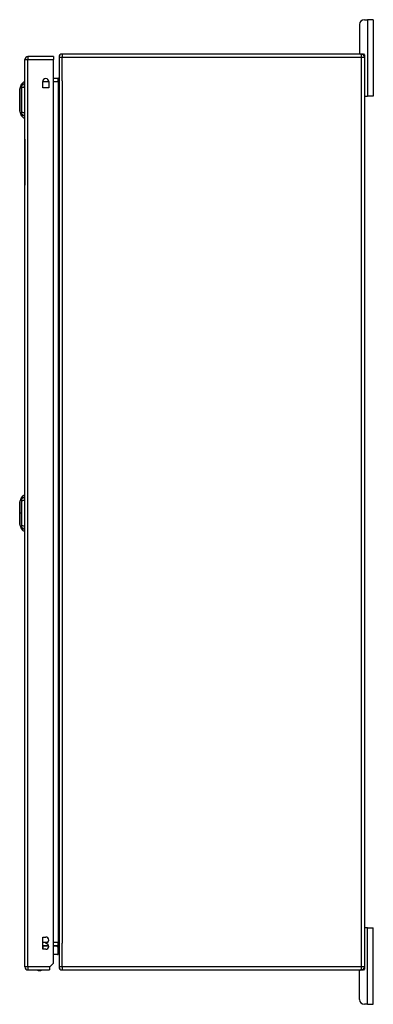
# Model space of a CAD drawing. Header units: inches. Extents: x 17 to 386, y 34 to 183.
# Tile 14 of 21: x 216 to 228, y 94 to 126. Entities that reach past the tile are written whole.
import ezdxf

# ---------------------------------------------------------------- set-up
doc = ezdxf.new("R2010")
doc.units = ezdxf.units.IN
doc.header["$MEASUREMENT"] = 0
doc.layers.add('Visible Edges(ANSI)', color=7, linetype='Continuous', lineweight=25)
doc.layers.add('Visible Tangent Edges(ANSI)', color=7, linetype='Continuous', lineweight=25)

msp = doc.modelspace()

# ---------------------------------------------------------------- linework, layer by layer
at = {"layer": 'Visible Edges(ANSI)'}
for p, q in [((227.758, 125.875), (227.864, 125.875)), ((228.052, 125.875), (227.864, 125.875)), ((228.052, 125.875), (228.052, 123.375)), ((227.602, 125.719), (227.602, 124.781)), ((216.64, 94.85), (216.64, 124.57)), ((217.574, 124.669), (216.739, 124.669)), ((217.574, 124.669), (217.574, 124.57)), ((217.574, 94.967), (217.574, 124.57)), ((217.759, 124.651), (217.759, 94.849)), ((227.66, 124.75), (217.858, 124.75)), ((227.66, 124.75), (227.728, 124.75)), ((227.759, 124.719), (227.759, 124.651)), ((227.759, 124.651), (227.759, 94.849)), ((217.222, 123.642), (217.222, 123.845)), ((217.425, 123.845), (217.425, 123.642)), ((217.728, 123.952), (217.574, 123.952)), ((216.47, 123.602), (216.532, 123.762)), ((216.624, 123.836), (216.624, 123.768)), ((216.624, 123.657), (216.624, 123.768)), ((216.624, 123.657), (216.624, 122.834)), ((216.64, 123.633), (216.624, 123.633)), ((217.425, 123.642), (217.222, 123.642)), ((216.64, 123.433), (216.624, 123.433)), ((227.79, 123.375), (227.759, 123.375)), ((227.79, 123.375), (227.864, 123.375)), ((228.052, 123.375), (227.864, 123.375)), ((216.532, 122.729), (216.47, 122.888)), ((216.64, 123.057), (216.624, 123.057)), ((216.64, 122.858), (216.624, 122.858)), ((216.624, 122.723), (216.624, 122.834)), ((216.624, 122.723), (216.624, 122.655)), ((216.634, 121.96), (216.634, 122.21)), ((216.64, 122.21), (216.634, 122.21)), ((216.634, 121.96), (216.634, 120.46)), ((216.634, 120.21), (216.634, 120.46)), ((216.634, 120.21), (216.64, 120.21)), ((216.624, 110.301), (216.624, 110.233)), ((216.47, 110.067), (216.532, 110.227)), ((216.624, 110.122), (216.624, 110.233)), ((216.624, 110.122), (216.624, 109.299)), ((216.532, 109.194), (216.47, 109.353)), ((216.624, 109.188), (216.624, 109.299)), ((216.624, 109.188), (216.624, 109.12)), ((227.759, 96.125), (227.79, 96.125)), ((227.864, 96.125), (227.79, 96.125)), ((227.864, 96.125), (228.052, 96.125)), ((228.052, 93.625), (228.052, 96.125)), ((217.229, 95.426), (217.229, 95.826)), ((217.229, 95.826), (217.324, 95.826)), ((217.229, 95.548), (217.415, 95.548)), ((217.324, 95.636), (217.324, 95.616)), ((217.574, 95.548), (217.728, 95.548)), ((217.684, 95.542), (217.724, 95.502)), ((217.729, 95.272), (217.729, 95.489)), ((217.324, 95.426), (217.229, 95.426)), ((217.71, 95.253), (217.574, 95.253)), ((217.457, 94.85), (217.44, 94.833)), ((217.44, 94.833), (217.44, 94.751)), ((217.574, 94.967), (217.457, 94.85)), ((227.759, 94.849), (227.759, 94.781)), ((216.739, 94.751), (217.44, 94.751)), ((217.858, 94.75), (227.66, 94.75)), ((227.602, 93.781), (227.602, 94.719)), ((227.728, 94.75), (227.66, 94.75)), ((227.864, 93.625), (227.758, 93.625)), ((227.864, 93.625), (228.052, 93.625))]:
    msp.add_line(p, q, dxfattribs=at)
at = {"layer": 'Visible Edges(ANSI)', "flags": 128}
for points in [[(216.469, 123.6), (216.469, 123.6), (216.469, 123.599), (216.469, 123.597), (216.469, 123.594), (216.469, 123.59), (216.469, 123.585), (216.469, 123.58), (216.469, 123.573), (216.469, 123.566), (216.469, 123.559), (216.469, 123.55), (216.469, 123.541), (216.469, 123.531), (216.469, 123.52), (216.469, 123.508), (216.469, 123.496), (216.469, 123.484), (216.469, 123.471), (216.469, 123.457), (216.469, 123.443), (216.469, 123.428), (216.469, 123.413), (216.469, 123.397), (216.469, 123.381), (216.469, 123.365), (216.469, 123.348), (216.469, 123.331), (216.469, 123.314), (216.469, 123.297), (216.469, 123.28), (216.469, 123.263), (216.469, 123.245), (216.469, 123.228), (216.469, 123.21), (216.469, 123.193), (216.469, 123.176), (216.469, 123.159), (216.469, 123.142), (216.469, 123.125), (216.469, 123.109), (216.469, 123.093), (216.469, 123.077), (216.469, 123.062), (216.469, 123.048), (216.469, 123.033), (216.469, 123.02), (216.469, 123.006), (216.469, 122.994), (216.469, 122.982), (216.469, 122.971), (216.469, 122.96), (216.469, 122.95), (216.469, 122.941), (216.469, 122.932), (216.469, 122.924), (216.469, 122.917), (216.469, 122.911), (216.469, 122.905), (216.469, 122.901), (216.469, 122.897), (216.469, 122.894), (216.469, 122.892), (216.469, 122.891), (216.469, 122.89)], [(216.469, 110.065), (216.469, 110.065), (216.469, 110.064), (216.469, 110.062), (216.469, 110.059), (216.469, 110.055), (216.469, 110.05), (216.469, 110.045), (216.469, 110.038), (216.469, 110.031), (216.469, 110.024), (216.469, 110.015), (216.469, 110.006), (216.469, 109.996), (216.469, 109.985), (216.469, 109.974), (216.469, 109.962), (216.469, 109.949), (216.469, 109.936), (216.469, 109.922), (216.469, 109.908), (216.469, 109.893), (216.469, 109.878), (216.469, 109.862), (216.469, 109.846), (216.469, 109.83), (216.469, 109.814), (216.469, 109.797), (216.469, 109.78), (216.469, 109.763), (216.469, 109.745), (216.469, 109.728), (216.469, 109.711), (216.469, 109.693), (216.469, 109.676), (216.469, 109.659), (216.469, 109.641), (216.469, 109.624), (216.469, 109.607), (216.469, 109.591), (216.469, 109.575), (216.469, 109.559), (216.469, 109.543), (216.469, 109.528), (216.469, 109.513), (216.469, 109.499), (216.469, 109.485), (216.469, 109.472), (216.469, 109.459), (216.469, 109.447), (216.469, 109.436), (216.469, 109.425), (216.469, 109.415), (216.469, 109.406), (216.469, 109.397), (216.469, 109.389), (216.469, 109.382), (216.469, 109.376), (216.469, 109.37), (216.469, 109.366), (216.469, 109.362), (216.469, 109.359), (216.469, 109.357), (216.469, 109.356), (216.469, 109.355)]]:
    msp.add_lwpolyline(points, dxfattribs=at)
at = {"layer": 'Visible Edges(ANSI)'}
for centre, radius, start, end in [((227.758, 125.719), 0.156, 90, 180), ((216.739, 124.57), 0.099, 90, 180), ((217.858, 124.651), 0.099, 90, 180), ((227.633, 124.781), 0.031, 180, 270), ((227.66, 124.651), 0.099, 0, 90), ((227.728, 124.719), 0.031, 0, 90), ((217.324, 123.845), 0.102, 0, 180), ((217.728, 123.983), 0.031, 270, 0), ((216.474, 123.6), 0.00492, 158.7495, 179.7912), ((216.642, 123.719), 0.118, 98.6009, 158.7495), ((227.79, 123.406), 0.031, 180, 270), ((216.474, 122.89), 0.00492, 180.2088, 201.2505), ((216.642, 122.772), 0.118, 201.2505, 261.3991), ((216.642, 110.184), 0.118, 98.6009, 158.7495), ((216.474, 110.065), 0.00492, 158.7495, 179.7912), ((216.616, 110.242), 0.0394, 53.1301, 78.463), ((216.474, 109.355), 0.00492, 180.2088, 201.2505), ((216.642, 109.237), 0.118, 201.2505, 261.3991), ((216.616, 109.179), 0.0394, 281.537, 306.8699), ((227.79, 96.094), 0.031, 90, 180), ((217.324, 95.731), 0.095, 270, 90), ((217.324, 95.521), 0.095, 270, 90), ((217.67, 95.528), 0.0197, 45, 90), ((217.71, 95.489), 0.0197, 0, 45), ((217.728, 95.517), 0.031, 0, 90), ((217.71, 95.272), 0.0197, 270, 0), ((216.739, 94.85), 0.099, 180, 270), ((217.858, 94.849), 0.099, 180, 270), ((227.66, 94.849), 0.099, 270, 0), ((217.117, 94.919), 0.187, 243.6372, 296.3628), ((227.633, 94.719), 0.031, 90, 180), ((227.728, 94.781), 0.031, 270, 0), ((227.758, 93.781), 0.156, 180, 270)]:
    msp.add_arc(centre, radius, start, end, dxfattribs=at)
at = {"layer": 'Visible Tangent Edges(ANSI)'}
for p, q in [((227.864, 125.875), (227.864, 123.375)), ((216.64, 124.57), (216.739, 124.57)), ((216.739, 124.669), (216.739, 124.57)), ((216.739, 124.57), (217.574, 124.57)), ((216.739, 94.85), (216.739, 124.57)), ((217.759, 124.651), (217.858, 124.651)), ((217.858, 124.75), (217.858, 124.651)), ((217.858, 124.651), (227.66, 124.651)), ((217.858, 123.876), (217.858, 124.651)), ((227.66, 124.651), (227.66, 124.75)), ((227.66, 124.651), (227.759, 124.651)), ((227.66, 94.849), (227.66, 124.651)), ((217.223, 123.853), (217.425, 123.853)), ((217.574, 123.853), (217.728, 123.853)), ((217.728, 123.853), (217.728, 123.952)), ((217.728, 123.853), (217.759, 123.853)), ((217.728, 123.853), (217.728, 95.647)), ((217.858, 123.876), (217.858, 95.624)), ((216.532, 123.762), (216.47, 123.602)), ((216.634, 121.96), (216.64, 121.96)), ((216.64, 120.46), (216.634, 120.46)), ((216.469, 109.71), (216.47, 109.71)), ((216.532, 109.71), (216.47, 109.71)), ((227.864, 93.625), (227.864, 96.125)), ((217.367, 95.647), (217.229, 95.647)), ((217.229, 95.528), (217.229, 95.548)), ((217.229, 95.528), (217.229, 95.426)), ((217.419, 95.528), (217.229, 95.528)), ((217.229, 95.528), (217.229, 95.528)), ((217.728, 95.647), (217.574, 95.647)), ((217.688, 95.528), (217.574, 95.528)), ((217.729, 95.489), (217.688, 95.528)), ((217.728, 95.647), (217.759, 95.647)), ((217.728, 95.548), (217.728, 95.647)), ((217.858, 94.849), (217.858, 95.624)), ((217.574, 95.272), (217.729, 95.272)), ((216.739, 94.85), (216.64, 94.85)), ((216.739, 94.85), (216.739, 94.751)), ((217.457, 94.85), (216.739, 94.85)), ((217.858, 94.849), (217.759, 94.849)), ((217.858, 94.849), (217.858, 94.75)), ((227.66, 94.849), (217.858, 94.849)), ((227.66, 94.75), (227.66, 94.849)), ((227.759, 94.849), (227.66, 94.849))]:
    msp.add_line(p, q, dxfattribs=at)
at = {"layer": 'Visible Tangent Edges(ANSI)', "flags": 128}
for points in [[(216.469, 123.52), (216.469, 123.526), (216.469, 123.533), (216.469, 123.539), (216.469, 123.544), (216.469, 123.55), (216.469, 123.555), (216.469, 123.56), (216.469, 123.565), (216.469, 123.569), (216.469, 123.573), (216.469, 123.577), (216.469, 123.581), (216.469, 123.584), (216.469, 123.587), (216.469, 123.59), (216.469, 123.593), (216.47, 123.595), (216.47, 123.597), (216.47, 123.599), (216.47, 123.6), (216.47, 123.601), (216.47, 123.602), (216.47, 123.602), (216.47, 123.602)], [(216.469, 123.473), (216.469, 123.475), (216.469, 123.477), (216.469, 123.479), (216.469, 123.481), (216.469, 123.483), (216.469, 123.485), (216.469, 123.488), (216.469, 123.49), (216.469, 123.492), (216.469, 123.494), (216.469, 123.496), (216.469, 123.497), (216.469, 123.499), (216.469, 123.501), (216.469, 123.503), (216.469, 123.505), (216.469, 123.507), (216.469, 123.509), (216.469, 123.511), (216.469, 123.513), (216.469, 123.515), (216.469, 123.516), (216.469, 123.518), (216.469, 123.52)], [(216.532, 123.762), (216.532, 123.762), (216.532, 123.761), (216.532, 123.761), (216.532, 123.76), (216.532, 123.759), (216.531, 123.757), (216.531, 123.755), (216.531, 123.753), (216.531, 123.751), (216.531, 123.748), (216.531, 123.746), (216.531, 123.743), (216.531, 123.739), (216.531, 123.736), (216.531, 123.732), (216.531, 123.728), (216.531, 123.724), (216.531, 123.719), (216.53, 123.715), (216.53, 123.71), (216.53, 123.704), (216.53, 123.699), (216.53, 123.694), (216.53, 123.685)], [(216.53, 123.685), (216.53, 123.684), (216.53, 123.683), (216.53, 123.681), (216.53, 123.679), (216.53, 123.678), (216.53, 123.676), (216.53, 123.674), (216.53, 123.672), (216.53, 123.67), (216.53, 123.668), (216.53, 123.666), (216.53, 123.664), (216.53, 123.662), (216.53, 123.66), (216.53, 123.657), (216.53, 123.655), (216.53, 123.653), (216.53, 123.65), (216.53, 123.647), (216.53, 123.645), (216.53, 123.642), (216.53, 123.639), (216.53, 123.637), (216.53, 123.634)], [(216.53, 123.634), (216.53, 123.6), (216.53, 123.569), (216.531, 123.538), (216.531, 123.506), (216.531, 123.474), (216.531, 123.442), (216.531, 123.409), (216.531, 123.377), (216.531, 123.344), (216.532, 123.311), (216.532, 123.278), (216.532, 123.245), (216.532, 123.212), (216.532, 123.179), (216.531, 123.146), (216.531, 123.114), (216.531, 123.081), (216.531, 123.049), (216.531, 123.016), (216.531, 122.984), (216.531, 122.953), (216.53, 122.921), (216.53, 122.89), (216.53, 122.857)], [(216.469, 123.018), (216.469, 123.034), (216.469, 123.051), (216.469, 123.068), (216.469, 123.087), (216.469, 123.105), (216.469, 123.124), (216.469, 123.144), (216.469, 123.164), (216.47, 123.184), (216.47, 123.204), (216.47, 123.225), (216.47, 123.245), (216.47, 123.266), (216.47, 123.287), (216.47, 123.307), (216.469, 123.327), (216.469, 123.347), (216.469, 123.367), (216.469, 123.386), (216.469, 123.404), (216.469, 123.422), (216.469, 123.44), (216.469, 123.457), (216.469, 123.473)], [(216.469, 122.971), (216.469, 122.973), (216.469, 122.974), (216.469, 122.976), (216.469, 122.978), (216.469, 122.98), (216.469, 122.982), (216.469, 122.984), (216.469, 122.985), (216.469, 122.987), (216.469, 122.989), (216.469, 122.991), (216.469, 122.993), (216.469, 122.995), (216.469, 122.997), (216.469, 122.999), (216.469, 123.001), (216.469, 123.003), (216.469, 123.005), (216.469, 123.007), (216.469, 123.009), (216.469, 123.011), (216.469, 123.014), (216.469, 123.016), (216.469, 123.018)], [(216.47, 122.888), (216.47, 122.889), (216.47, 122.889), (216.47, 122.89), (216.47, 122.891), (216.47, 122.892), (216.47, 122.894), (216.47, 122.896), (216.469, 122.898), (216.469, 122.901), (216.469, 122.903), (216.469, 122.906), (216.469, 122.91), (216.469, 122.913), (216.469, 122.917), (216.469, 122.922), (216.469, 122.926), (216.469, 122.931), (216.469, 122.936), (216.469, 122.941), (216.469, 122.946), (216.469, 122.952), (216.469, 122.958), (216.469, 122.964), (216.469, 122.971)], [(216.53, 122.857), (216.53, 122.854), (216.53, 122.851), (216.53, 122.849), (216.53, 122.846), (216.53, 122.843), (216.53, 122.841), (216.53, 122.838), (216.53, 122.836), (216.53, 122.833), (216.53, 122.831), (216.53, 122.829), (216.53, 122.827), (216.53, 122.825), (216.53, 122.822), (216.53, 122.82), (216.53, 122.818), (216.53, 122.817), (216.53, 122.815), (216.53, 122.813), (216.53, 122.811), (216.53, 122.81), (216.53, 122.808), (216.53, 122.807), (216.53, 122.805)], [(216.53, 122.805), (216.53, 122.797), (216.53, 122.792), (216.53, 122.786), (216.53, 122.781), (216.53, 122.776), (216.531, 122.771), (216.531, 122.767), (216.531, 122.763), (216.531, 122.759), (216.531, 122.755), (216.531, 122.751), (216.531, 122.748), (216.531, 122.745), (216.531, 122.742), (216.531, 122.74), (216.531, 122.737), (216.531, 122.735), (216.531, 122.734), (216.532, 122.732), (216.532, 122.731), (216.532, 122.73), (216.532, 122.729), (216.532, 122.729), (216.532, 122.729)], [(216.469, 109.985), (216.469, 109.991), (216.469, 109.998), (216.469, 110.004), (216.469, 110.009), (216.469, 110.015), (216.469, 110.02), (216.469, 110.025), (216.469, 110.03), (216.469, 110.034), (216.469, 110.038), (216.469, 110.042), (216.469, 110.046), (216.469, 110.049), (216.469, 110.052), (216.469, 110.055), (216.469, 110.058), (216.47, 110.06), (216.47, 110.062), (216.47, 110.063), (216.47, 110.065), (216.47, 110.066), (216.47, 110.067), (216.47, 110.067), (216.47, 110.067)], [(216.469, 109.938), (216.469, 109.94), (216.469, 109.942), (216.469, 109.944), (216.469, 109.946), (216.469, 109.948), (216.469, 109.95), (216.469, 109.953), (216.469, 109.955), (216.469, 109.957), (216.469, 109.959), (216.469, 109.961), (216.469, 109.963), (216.469, 109.964), (216.469, 109.966), (216.469, 109.968), (216.469, 109.97), (216.469, 109.972), (216.469, 109.974), (216.469, 109.976), (216.469, 109.978), (216.469, 109.98), (216.469, 109.981), (216.469, 109.983), (216.469, 109.985)], [(216.532, 110.227), (216.532, 110.227), (216.532, 110.226), (216.532, 110.226), (216.532, 110.225), (216.532, 110.224), (216.531, 110.222), (216.531, 110.22), (216.531, 110.218), (216.531, 110.216), (216.531, 110.213), (216.531, 110.211), (216.531, 110.208), (216.531, 110.204), (216.531, 110.201), (216.531, 110.197), (216.531, 110.193), (216.531, 110.189), (216.531, 110.184), (216.53, 110.18), (216.53, 110.175), (216.53, 110.169), (216.53, 110.164), (216.53, 110.159), (216.53, 110.15)], [(216.53, 110.15), (216.53, 110.15), (216.53, 110.149), (216.53, 110.148), (216.53, 110.148), (216.53, 110.147), (216.53, 110.146), (216.53, 110.145), (216.53, 110.144), (216.53, 110.144), (216.53, 110.143), (216.53, 110.142), (216.53, 110.141), (216.53, 110.14), (216.53, 110.139), (216.53, 110.138), (216.53, 110.137), (216.53, 110.136), (216.53, 110.135), (216.53, 110.134), (216.53, 110.133), (216.53, 110.132), (216.53, 110.131), (216.53, 110.13), (216.53, 110.129)], [(216.53, 110.129), (216.53, 110.128), (216.53, 110.127), (216.53, 110.126), (216.53, 110.125), (216.53, 110.123), (216.53, 110.122), (216.53, 110.121), (216.53, 110.12), (216.53, 110.119), (216.53, 110.117), (216.53, 110.116), (216.53, 110.115), (216.53, 110.114), (216.53, 110.112), (216.53, 110.111), (216.53, 110.11), (216.53, 110.109), (216.53, 110.107), (216.53, 110.106), (216.53, 110.104), (216.53, 110.103), (216.53, 110.102), (216.53, 110.1), (216.53, 110.099)], [(216.53, 110.099), (216.53, 110.081), (216.53, 110.065), (216.53, 110.05), (216.53, 110.034), (216.53, 110.019), (216.531, 110.003), (216.531, 109.987), (216.531, 109.971), (216.531, 109.955), (216.531, 109.939), (216.531, 109.923), (216.531, 109.907), (216.531, 109.891), (216.531, 109.875), (216.531, 109.858), (216.531, 109.842), (216.531, 109.826), (216.531, 109.809), (216.532, 109.793), (216.532, 109.776), (216.532, 109.76), (216.532, 109.743), (216.532, 109.727), (216.532, 109.71)], [(216.47, 109.71), (216.47, 109.721), (216.47, 109.731), (216.47, 109.741), (216.47, 109.751), (216.47, 109.762), (216.47, 109.772), (216.47, 109.782), (216.469, 109.792), (216.469, 109.802), (216.469, 109.812), (216.469, 109.822), (216.469, 109.831), (216.469, 109.841), (216.469, 109.85), (216.469, 109.86), (216.469, 109.869), (216.469, 109.878), (216.469, 109.887), (216.469, 109.896), (216.469, 109.905), (216.469, 109.913), (216.469, 109.922), (216.469, 109.93), (216.469, 109.938)], [(216.469, 109.483), (216.469, 109.491), (216.469, 109.499), (216.469, 109.507), (216.469, 109.516), (216.469, 109.525), (216.469, 109.534), (216.469, 109.543), (216.469, 109.552), (216.469, 109.561), (216.469, 109.57), (216.469, 109.58), (216.469, 109.589), (216.469, 109.599), (216.469, 109.609), (216.469, 109.619), (216.469, 109.629), (216.47, 109.639), (216.47, 109.649), (216.47, 109.659), (216.47, 109.669), (216.47, 109.68), (216.47, 109.69), (216.47, 109.7), (216.47, 109.71)], [(216.532, 109.71), (216.532, 109.694), (216.532, 109.677), (216.532, 109.661), (216.532, 109.644), (216.532, 109.628), (216.531, 109.611), (216.531, 109.595), (216.531, 109.579), (216.531, 109.562), (216.531, 109.546), (216.531, 109.53), (216.531, 109.514), (216.531, 109.497), (216.531, 109.481), (216.531, 109.465), (216.531, 109.449), (216.531, 109.434), (216.531, 109.418), (216.53, 109.402), (216.53, 109.386), (216.53, 109.371), (216.53, 109.355), (216.53, 109.34), (216.53, 109.322)], [(216.469, 109.436), (216.469, 109.438), (216.469, 109.439), (216.469, 109.441), (216.469, 109.443), (216.469, 109.445), (216.469, 109.447), (216.469, 109.449), (216.469, 109.45), (216.469, 109.452), (216.469, 109.454), (216.469, 109.456), (216.469, 109.458), (216.469, 109.46), (216.469, 109.462), (216.469, 109.464), (216.469, 109.466), (216.469, 109.468), (216.469, 109.47), (216.469, 109.472), (216.469, 109.474), (216.469, 109.476), (216.469, 109.479), (216.469, 109.481), (216.469, 109.483)], [(216.47, 109.353), (216.47, 109.354), (216.47, 109.354), (216.47, 109.355), (216.47, 109.356), (216.47, 109.357), (216.47, 109.359), (216.47, 109.361), (216.469, 109.363), (216.469, 109.366), (216.469, 109.368), (216.469, 109.371), (216.469, 109.375), (216.469, 109.378), (216.469, 109.382), (216.469, 109.387), (216.469, 109.391), (216.469, 109.396), (216.469, 109.401), (216.469, 109.406), (216.469, 109.411), (216.469, 109.417), (216.469, 109.423), (216.469, 109.429), (216.469, 109.436)], [(216.53, 109.322), (216.53, 109.319), (216.53, 109.316), (216.53, 109.314), (216.53, 109.311), (216.53, 109.308), (216.53, 109.306), (216.53, 109.303), (216.53, 109.301), (216.53, 109.298), (216.53, 109.296), (216.53, 109.294), (216.53, 109.292), (216.53, 109.29), (216.53, 109.287), (216.53, 109.285), (216.53, 109.283), (216.53, 109.282), (216.53, 109.28), (216.53, 109.278), (216.53, 109.276), (216.53, 109.275), (216.53, 109.273), (216.53, 109.272), (216.53, 109.27)], [(216.53, 109.27), (216.53, 109.262), (216.53, 109.257), (216.53, 109.251), (216.53, 109.246), (216.53, 109.241), (216.531, 109.236), (216.531, 109.232), (216.531, 109.228), (216.531, 109.224), (216.531, 109.22), (216.531, 109.216), (216.531, 109.213), (216.531, 109.21), (216.531, 109.207), (216.531, 109.205), (216.531, 109.202), (216.531, 109.2), (216.531, 109.199), (216.532, 109.197), (216.532, 109.196), (216.532, 109.195), (216.532, 109.194), (216.532, 109.194), (216.532, 109.194)]]:
    msp.add_lwpolyline(points, dxfattribs=at)
at = {"layer": 'Visible Tangent Edges(ANSI)'}
msp.add_arc((216.474, 123.6), 0.00492, 158.7495, 179.7912, dxfattribs=at)
for centre, major_axis, ratio, start_param, end_param in [((216.644, 123.658), (-0.117, -0.016), 0.948273, 4.754759, 5.892029), ((216.644, 123.62), (-0.118, 0.005), 0.314585, 4.896593, 6.033863), ((216.644, 122.871), (-0.118, -0.005), 0.314585, 0.249322, 1.386592), ((216.644, 122.833), (-0.117, 0.016), 0.948273, 0.391156, 1.528426), ((216.644, 110.123), (-0.117, -0.016), 0.948273, 4.754759, 5.892029), ((216.644, 110.085), (-0.118, 0.005), 0.314585, 4.896593, 6.033863), ((216.644, 109.336), (-0.118, -0.005), 0.314585, 0.249322, 1.386592), ((216.644, 109.298), (-0.117, 0.016), 0.948273, 0.391156, 1.528426), ((217.67, 95.528), (0, 0.0197), 0.91745, 4.712389, 6.283185), ((217.67, 95.528), (0.0139, 0.0139), 0.852462, 5.41831, 6.283185)]:
    msp.add_ellipse(centre, major_axis=major_axis, ratio=ratio, start_param=start_param, end_param=end_param, dxfattribs=at)

doc.saveas('drawing.dxf')
